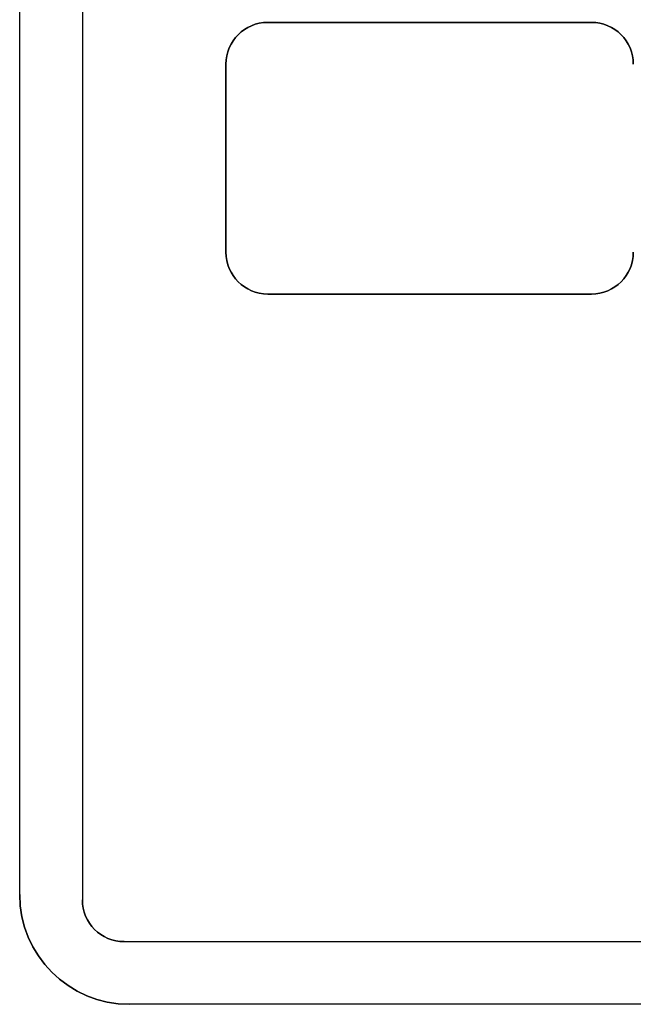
# Model space of a CAD drawing. Extents: x -4.4 to 4.4, y -6.1 to 5.8.
# Tile 28 of 157: x -2.7 to -1.5, y -1.4 to 0.5. Entities that reach past the tile are written whole.
import ezdxf

# ---------------------------------------------------------------- set-up
doc = ezdxf.new("R2010")
doc.units = 0
doc.layers.get('0').update_dxf_attribs({"linetype": 'CONTINUOUS'})

# ---------------------------------------------------------------- blocks, each defined once
blk = doc.blocks.new('*U1')
for p, q in [((-2.715, -1.215, 5.25), (-2.715, 3.795, 5.25)), ((-2.715, -1.215, 5.3045), (-2.715, 3.795, 5.3045)), ((-2.595, 3.805, 5.305), (-2.595, -1.225, 5.305)), ((-2.595, 3.805, 5.3045), (-2.595, -1.225, 5.3045)), ((-2.24, 0.455, 5.305), (-1.62, 0.455, 5.305)), ((-2.24, 0.455, 5.305), (-2.24, 0.455, 5.3045)), ((-1.62, 0.455, 5.3045), (-2.24, 0.455, 5.3045)), ((-1.62, 0.455, 5.305), (-1.62, 0.455, 5.3045)), ((-2.32, 0.015, 5.305), (-2.32, 0.375, 5.305)), ((-2.32, 0.375, 5.305), (-2.32, 0.375, 5.3045)), ((-2.32, 0.375, 5.3045), (-2.32, 0.015, 5.3045)), ((-2.32, 0.015, 5.305), (-2.32, 0.015, 5.3045)), ((-1.62, -0.065, 5.305), (-2.24, -0.065, 5.305)), ((-2.24, -0.065, 5.305), (-2.24, -0.065, 5.3045)), ((-2.24, -0.065, 5.3045), (-1.62, -0.065, 5.3045)), ((-1.62, -0.065, 5.305), (-1.62, -0.065, 5.3045)), ((-2.715, -1.215, 5.3045), (-2.715, -1.215, 5.25)), ((-2.595, -1.225, 5.305), (-2.595, -1.225, 5.3045)), ((-2.515, -1.305, 5.305), (2.515, -1.305, 5.305)), ((-2.515, -1.305, 5.3045), (-2.515, -1.305, 5.305)), ((-2.515, -1.305, 5.3045), (2.515, -1.305, 5.3045)), ((2.505, -1.425, 5.25), (-2.505, -1.425, 5.25)), ((-2.505, -1.425, 5.25), (-2.505, -1.425, 5.3045)), ((2.505, -1.425, 5.3045), (-2.505, -1.425, 5.3045))]:
    blk.add_line(p, q)
at = {"extrusion": (-1, 0, 0)}
for p, q in [((-2.715, -1.215, 5.3045), (-2.715, 3.795, 5.3045)), ((-2.715, -1.215, 5.25), (-2.715, 3.795, 5.25)), ((-2.595, 3.805, 5.305), (-2.595, -1.225, 5.305)), ((-2.595, 3.805, 5.3045), (-2.595, -1.225, 5.3045)), ((-2.715, -1.215, 5.3045), (-2.715, -1.215, 5.25)), ((-2.595, -1.225, 5.305), (-2.595, -1.225, 5.3045))]:
    blk.add_line(p, q, dxfattribs=at)
at = {"extrusion": (0, -1, 0)}
for p, q in [((-1.62, 0.455, 5.3045), (-2.24, 0.455, 5.3045)), ((-2.24, 0.455, 5.305), (-2.24, 0.455, 5.3045)), ((-2.24, 0.455, 5.305), (-1.62, 0.455, 5.305)), ((-1.62, 0.455, 5.305), (-1.62, 0.455, 5.3045)), ((-2.515, -1.305, 5.3045), (-2.515, -1.305, 5.305)), ((-2.515, -1.305, 5.3045), (2.515, -1.305, 5.3045)), ((-2.515, -1.305, 5.305), (2.515, -1.305, 5.305)), ((-2.505, -1.425, 5.25), (-2.505, -1.425, 5.3045)), ((2.505, -1.425, 5.25), (-2.505, -1.425, 5.25)), ((2.505, -1.425, 5.3045), (-2.505, -1.425, 5.3045))]:
    blk.add_line(p, q, dxfattribs=at)
at = {"extrusion": (1, 0, 0)}
for p, q in [((-2.32, 0.375, 5.3045), (-2.32, 0.015, 5.3045)), ((-2.32, 0.375, 5.305), (-2.32, 0.375, 5.3045)), ((-2.32, 0.015, 5.305), (-2.32, 0.375, 5.305)), ((-2.32, 0.015, 5.305), (-2.32, 0.015, 5.3045))]:
    blk.add_line(p, q, dxfattribs=at)
at = {"extrusion": (0, 1, 0)}
for p, q in [((-2.24, -0.065, 5.3045), (-1.62, -0.065, 5.3045)), ((-2.24, -0.065, 5.305), (-2.24, -0.065, 5.3045)), ((-1.62, -0.065, 5.305), (-2.24, -0.065, 5.305)), ((-1.62, -0.065, 5.305), (-1.62, -0.065, 5.3045))]:
    blk.add_line(p, q, dxfattribs=at)
for centre, radius, start, end in [((-2.24, 0.375, 5.305), 0.08, 90, 180), ((-2.24, 0.375, 5.3045), 0.08, 90, 180), ((-2.24, 0.375, 5.3045), 0.08, 90, 180), ((-1.62, 0.375, 5.305), 0.08, 0, 90), ((-1.62, 0.375, 5.3045), 0.08, 0, 90), ((-1.62, 0.375, 5.3045), 0.08, 0, 90), ((-2.24, 0.015, 5.305), 0.08, 180, 270), ((-2.24, 0.015, 5.3045), 0.08, 180, 270), ((-2.24, 0.015, 5.3045), 0.08, 180, 270), ((-1.62, 0.015, 5.305), 0.08, 270, 0), ((-1.62, 0.015, 5.3045), 0.08, 270, 0), ((-1.62, 0.015, 5.3045), 0.08, 270, 0), ((-2.505, -1.215, 5.25), 0.21, 180, 270), ((-2.505, -1.215, 5.3045), 0.21, 180, 270), ((-2.515, -1.225, 5.305), 0.08, 180, 270), ((-2.515, -1.225, 5.3045), 0.08, 180, 270)]:
    blk.add_arc(centre, radius, start, end)
at = {"extrusion": (0, 0, -1)}
for centre, radius, start, end in [((2.24, 0.375, -5.305), 0.08, 360, 90), ((1.62, 0.375, -5.305), 0.08, 90, 180), ((2.24, 0.015, -5.305), 0.08, 270, 0), ((1.62, 0.015, -5.305), 0.08, 180, 270), ((2.505, -1.215, -5.3045), 0.21, 270, 0), ((2.505, -1.215, -5.25), 0.21, 270, 0), ((2.515, -1.225, -5.305), 0.08, 270, 0), ((2.515, -1.225, -5.3045), 0.08, 270, 0)]:
    blk.add_arc(centre, radius, start, end, dxfattribs=at)

msp = doc.modelspace()

# ---------------------------------------------------------------- block references
msp.add_blockref('*U1', (0, 0))

doc.saveas('drawing.dxf')
